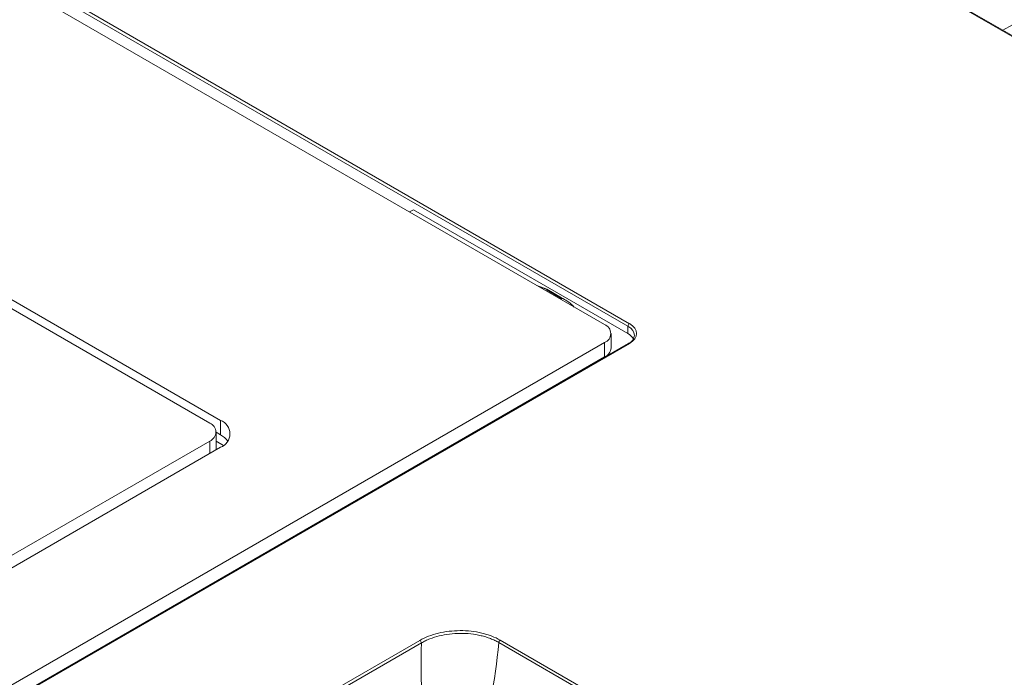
# Model space of a CAD drawing. Header units: millimetres. Extents: x 0 to 1118, y 0 to 864.
# Tile 168 of 248: x 804 to 826, y 250 to 265. Entities that reach past the tile are written whole.
import ezdxf

# ---------------------------------------------------------------- set-up
doc = ezdxf.new("R2010")
doc.units = ezdxf.units.MM

msp = doc.modelspace()

# ---------------------------------------------------------------- linework, layer by layer
at = {"color": 7, "linetype": 'Continuous', "lineweight": 15}
for p, q in [((850.545, 250.443), (806.423, 275.914)), ((850.57, 250.446), (806.448, 275.917)), ((817.874, 257.69), (796.186, 270.21)), ((796.221, 270.27), (817.909, 257.75)), ((796.186, 269.944), (817.344, 257.73)), ((808.629, 255.556), (793.746, 264.148)), ((808.383, 255.494), (793.586, 264.036)), ((813.007, 260.336), (812.918, 260.285)), ((813.007, 260.336), (812.918, 260.285)), ((817.869, 257.529), (813.007, 260.336)), ((815.804, 258.619), (816.032, 258.532)), ((816.033, 258.525), (815.835, 258.601)), ((816.032, 258.532), (816.366, 258.339)), ((816.042, 258.51), (816.376, 258.317)), ((817.869, 257.529), (817.874, 257.69)), ((817.491, 257.199), (817.491, 257.526)), ((817.344, 257.322), (754.306, 220.93)), ((817.884, 257.304), (754.316, 220.607)), ((817.909, 257.301), (754.341, 220.604)), ((817.344, 256.995), (817.344, 257.322)), ((817.344, 256.995), (754.306, 220.604)), ((808.629, 255.23), (808.629, 255.556)), ((808.529, 254.886), (808.529, 255.29)), ((808.629, 255.23), (808.529, 255.287)), ((758.178, 226.104), (808.383, 255.086)), ((808.529, 255.083), (808.695, 254.987)), ((758.425, 225.961), (808.629, 254.944)), ((811.156, 253.423), (811.156, 253.423)), ((761.133, 220.533), (813.153, 250.564)), ((813.189, 250.506), (761.169, 220.475)), ((831.035, 241.225), (814.943, 250.515)), ((814.978, 250.569), (831.07, 241.279))]:
    msp.add_line(p, q, dxfattribs=at)
at = {"color": 9, "linetype": 'Continuous', "lineweight": 15}
for p, q in [((826.382, 264.409), (826.601, 264.535)), ((808.383, 254.802), (808.383, 255.086))]:
    msp.add_line(p, q, dxfattribs=at)
at = {"color": 7, "linetype": 'Continuous', "lineweight": 15}
for centre, radius, start, end in [((816.057, 258.53), 0.0248, 175.3849, 234.6761), ((816.391, 258.337), 0.0248, 175.3849, 234.6761), ((817.267, 257.526), 0.218, 290.7833, 69.2165), ((817.95, 257.685), 0.077, 122.6469, 176.7762), ((817.241, 257.224), 0.251, 294.3747, 354.3048), ((808.305, 255.29), 0.218, 290.7833, 69.2169), ((808.513, 255.25), 0.327, 290.7834, 69.2167), ((808.401, 254.801), 0.485, 36.0252, 61.9578), ((813.111, 250.498), 0.0777, 5.6849, 57.2033), ((815.02, 250.503), 0.0782, 122.8999, 171.3128)]:
    msp.add_arc(centre, radius, start, end, dxfattribs=at)
at = {"color": 9, "linetype": 'Continuous', "lineweight": 15}
msp.add_arc((817.894, 257.282), 0.024, 52.7499, 115.9344, dxfattribs=at)
at = {"color": 7, "linetype": 'Continuous', "lineweight": 15}
for centre, major_axis, ratio, start_param, end_param in [((817.52, 257.485), (0.5, 0.002), 0.577073, 5.496197, 7.066688), ((817.52, 257.526), (0.55, 0), 0.577112, 5.497939, 7.068431), ((817.515, 257.325), (0.5, 0), 0.577112, 0.26482, 0.785246)]:
    msp.add_ellipse(centre, major_axis=major_axis, ratio=ratio, start_param=start_param, end_param=end_param, dxfattribs=at)
for points, knots in [([(816.366, 258.339), (816.454, 258.289), (816.554, 258.233), (816.646, 258.138), (816.656, 258.127)], [0, 0, 0, 0, 0.881704, 1, 1, 1, 1]), ([(813.153, 250.564), (813.214, 250.598), (813.279, 250.629), (813.42, 250.684), (813.495, 250.707), (813.65, 250.745), (813.731, 250.76), (813.897, 250.779), (813.981, 250.784), (814.149, 250.785), (814.234, 250.781), (814.4, 250.762), (814.48, 250.748), (814.598, 250.72), (814.636, 250.71), (814.711, 250.687), (814.747, 250.674), (814.852, 250.634), (814.917, 250.603), (814.978, 250.569)], [0, 0, 0, 0, 0.125, 0.125, 0.25, 0.25, 0.375, 0.375, 0.5, 0.5, 0.625, 0.625, 0.75, 0.75, 0.8125, 0.8125, 0.875, 0.875, 1, 1, 1, 1]), ([(813.349, 245.414), (813.353, 245.469), (813.357, 245.524), (813.363, 245.633), (813.372, 245.797), (813.382, 246.176), (813.371, 246.924), (813.261, 248.386), (813.15, 249.634), (813.189, 250.506)], [0, 0, 0, 0, 0.03125, 0.03125, 0.0625, 0.125, 0.25, 0.5, 1, 1, 1, 1]), ([(814.943, 250.515), (814.929, 250.523), (814.914, 250.531), (814.883, 250.547), (814.868, 250.555), (814.821, 250.577), (814.756, 250.605), (814.687, 250.629), (814.615, 250.651), (814.578, 250.661), (814.465, 250.688), (814.388, 250.701), (814.228, 250.719), (814.146, 250.723), (813.984, 250.722), (813.904, 250.717), (813.744, 250.698), (813.666, 250.683), (813.517, 250.646), (813.446, 250.624), (813.344, 250.584), (813.311, 250.569), (813.264, 250.547), (813.248, 250.539), (813.218, 250.523), (813.203, 250.514), (813.189, 250.506)], [0, 0, 0, 0, 0.03125, 0.03125, 0.0625, 0.0625, 0.125, 0.1875, 0.1875, 0.25, 0.25, 0.375, 0.375, 0.5, 0.5, 0.625, 0.625, 0.75, 0.75, 0.875, 0.875, 0.9375, 0.9375, 0.96875, 0.96875, 1, 1, 1, 1]), ([(814.052, 245.416), (814.06, 245.527), (814.069, 245.638), (814.09, 245.858), (814.128, 246.184), (814.249, 246.932), (814.578, 248.387), (814.87, 249.63), (814.943, 250.515)], [0, 0, 0, 0, 0.0625, 0.0625, 0.125, 0.25, 0.5, 1, 1, 1, 1])]:
    msp.add_open_spline(points, degree=3, knots=knots, dxfattribs=at)

doc.saveas('drawing.dxf')
